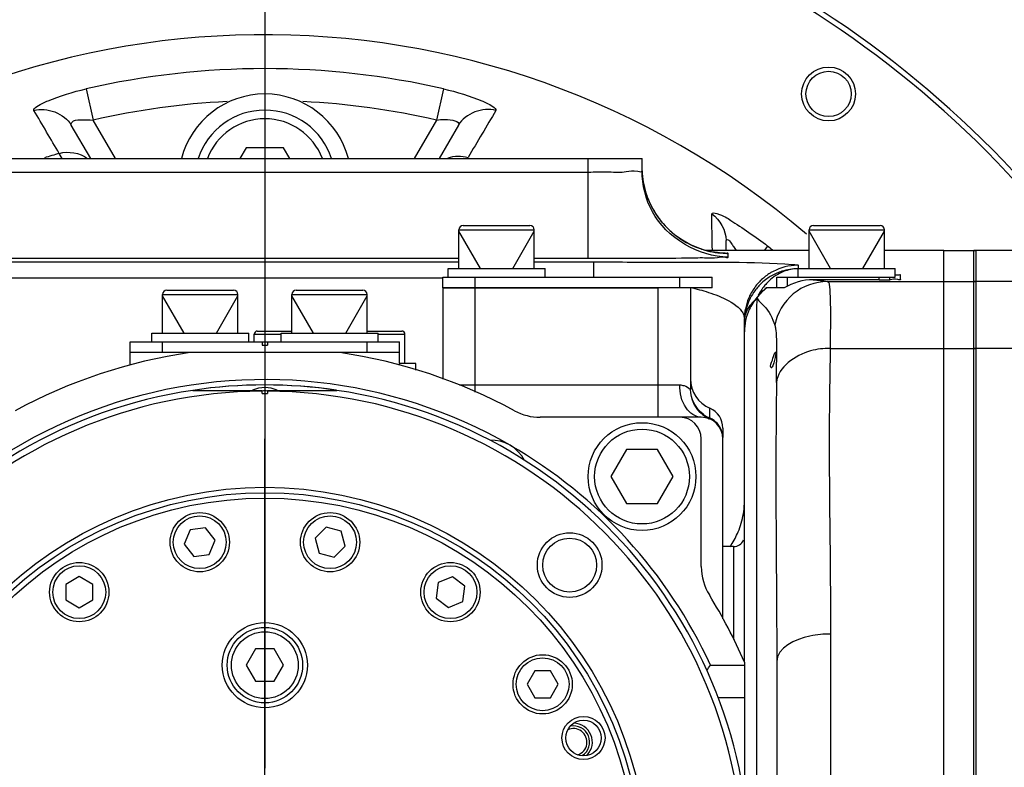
# Model space of a CAD drawing. Header units: millimetres. Extents: x 0 to 11890, y 0 to 8410.
# Tile 26 of 130: x 3399 to 3490, y 6014 to 6083. Entities that reach past the tile are written whole.
import ezdxf

# ---------------------------------------------------------------- set-up
doc = ezdxf.new("R2010")
doc.units = ezdxf.units.MM
doc.header["$LTSCALE"] = 653.95
doc.linetypes.add('CENTER', pattern=[0.6, 0.375, -0.075, 0.075, -0.075])
doc.layers.get('0').update_dxf_attribs({"linetype": 'CONTINUOUS'})
for name, color, linetype in [('204101000064_DXF_AXIS', 7, 'CONTINUOUS'), ('304102000094DXF_CONTINUOUS_LINE', 7, 'CONTINUOUS'), ('304102000106DXF_CONTINUOUS_LINE', 7, 'CONTINUOUS'), ('304102000129DXF_CONTINUOUS_LINE', 7, 'CONTINUOUS'), ('304104000095DXF_CONTINUOUS_LINE', 7, 'CONTINUOUS'), ('304104000405DXF_CONTINUOUS_LINE', 7, 'CONTINUOUS'), ('304104000576DXF_CONTINUOUS_LINE', 7, 'CONTINUOUS'), ('304104000648DXF_CONTINUOUS_LINE', 7, 'CONTINUOUS'), ('304105000031DXF_CONTINUOUS_LINE', 7, 'CONTINUOUS'), ('304105000344DXF_CONTINUOUS_LINE', 7, 'CONTINUOUS'), ('304105000355DXF_CONTINUOUS_LINE', 7, 'CONTINUOUS'), ('304106000105DXF_CONTINUOUS_LINE', 7, 'CONTINUOUS'), ('304302000096DXF_CONTINUOUS_LINE', 7, 'CONTINUOUS'), ('501023000020DXF_CONTINUOUS_LINE', 7, 'CONTINUOUS'), ('501023000039DXF_CONTINUOUS_LINE', 7, 'CONTINUOUS'), ('501023000061DXF_CONTINUOUS_LINE', 7, 'CONTINUOUS'), ('501023000094DXF_CONTINUOUS_LINE', 7, 'CONTINUOUS'), ('501023000104DXF_CONTINUOUS_LINE', 7, 'CONTINUOUS'), ('501023000133DXF_CONTINUOUS_LINE', 7, 'CONTINUOUS'), ('504001000007DXF_CONTINUOUS_LINE', 7, 'CONTINUOUS'), ('504001000008DXF_CONTINUOUS_LINE', 7, 'CONTINUOUS'), ('604007000001DXF_CONTINUOUS_LINE', 7, 'CONTINUOUS'), ('626001000001DXF_CONTINUOUS_LINE', 7, 'CONTINUOUS'), ('JISHUZILIAO_DXF_DIMENSION', 7, 'CONTINUOUS')]:
    doc.layers.add(name, color=color, linetype=linetype)
doc.styles.get("Standard").update_dxf_attribs({"font": 'txt', "width": 0.7})
doc.dimstyles.new('DIMSTYLE_1', dxfattribs={"dimtxt": 85, "dimasz": 60, "dimexe": 1, "dimexo": 0, "dimgap": 2.125, "dimtad": 1, "dimdsep": 46, "dimtxsty": 'Standard', "dimblk": '_FILLED', "dimblk1": '_FILLED', "dimblk2": '_FILLED', "dimcen": 0.09, "dimclrt": 5, "dimazin": 2, "dimtp": 0.5, "dimtm": 0.5, "dimtfac": 1, "dimtofl": 0, "dimtmove": 0, "dimatfit": 3, "dimldrblk": '_FILLED', "dimfxl": 1, "dimtolj": 1, "dimarcsym": 0})
doc.dimstyles.new('DIMSTYLE_2', dxfattribs={"dimtxt": 85, "dimasz": 60, "dimexe": 1, "dimexo": 0, "dimgap": 2.125, "dimtad": 1, "dimdec": 1, "dimdsep": 46, "dimtxsty": 'Standard', "dimblk": '_FILLED', "dimblk1": '_FILLED', "dimblk2": '_FILLED', "dimcen": 0.09, "dimclrt": 5, "dimazin": 2, "dimtp": 0.5, "dimtm": 0.5, "dimtfac": 1, "dimtdec": 1, "dimtofl": 0, "dimtmove": 0, "dimatfit": 3, "dimldrblk": '_FILLED', "dimfxl": 1, "dimtolj": 1, "dimarcsym": 0})

# ---------------------------------------------------------------- blocks, each defined once
blk = doc.blocks.new('_FILLED')
at = {"color": 0, "linetype": 'ByBlock'}
blk.add_solid([(0, 0), (-1, 0.1667), (-1, -0.1667)], dxfattribs=at)
blk = doc.blocks.new('*D3')
at = {"layer": 'JISHUZILIAO_DXF_DIMENSION', "color": 2, "linetype": 'Continuous', "transparency": 16777216}
for p, q in [((3179.262, 5612.381), (3179.262, 6179.472)), ((3179.262, 6169.472), (3300.262, 6169.472)), ((3421.262, 6169.472), (3300.262, 6169.472))]:
    blk.add_line(p, q, dxfattribs=at)
at = {"layer": 'JISHUZILIAO_DXF_DIMENSION', "color": 2, "linetype": 'Continuous', "transparency": 16777216, "xscale": 60, "yscale": 60, "zscale": 60, "rotation": 180}
blk.add_blockref('_FILLED', (3179.262, 6169.472), dxfattribs=at)
at = {"layer": 'JISHUZILIAO_DXF_DIMENSION', "color": 2, "linetype": 'Continuous', "transparency": 16777216, "xscale": 60, "yscale": 60, "zscale": 60}
blk.add_blockref('_FILLED', (3421.262, 6169.472), dxfattribs=at)
blk = doc.blocks.new('*D4')
at = {"layer": 'JISHUZILIAO_DXF_DIMENSION', "color": 2, "linetype": 'Continuous', "transparency": 16777216}
for p, q in [((3421.262, 6179.472), (3421.262, 6013.756)), ((3591.207, 5961.131), (3591.207, 6179.472)), ((3421.262, 6169.472), (3371.262, 6169.472)), ((3371.262, 6169.472), (3506.234, 6169.472)), ((3949.846, 6169.472), (3506.234, 6169.472)), ((3591.207, 6169.472), (3949.846, 6169.472))]:
    blk.add_line(p, q, dxfattribs=at)
at = {"layer": 'JISHUZILIAO_DXF_DIMENSION', "color": 2, "linetype": 'Continuous', "transparency": 16777216, "xscale": 60, "yscale": 60, "zscale": 60}
blk.add_blockref('_FILLED', (3421.262, 6169.472), dxfattribs=at)
at = {"layer": 'JISHUZILIAO_DXF_DIMENSION', "color": 2, "linetype": 'Continuous', "transparency": 16777216, "xscale": 60, "yscale": 60, "zscale": 60, "rotation": 180}
blk.add_blockref('_FILLED', (3591.207, 6169.472), dxfattribs=at)

msp = doc.modelspace()

# ---------------------------------------------------------------- linework, layer by layer
at = {"layer": '204101000064_DXF_AXIS', "color": 7, "linetype": 'CENTER'}
msp.add_line((3421.262, 6004.3), (3421.262, 6044.3), dxfattribs=at)
at = {"layer": '304102000094DXF_CONTINUOUS_LINE', "color": 9, "linetype": 'Continuous'}
for p, q in [((3404.676, 6076.775), (3405.339, 6073.879)), ((3437.848, 6076.775), (3437.185, 6073.879)), ((3407.406, 6070.3), (3405.339, 6073.879)), ((3437.185, 6073.879), (3435.119, 6070.3)), ((3402.445, 6070.3), (3402.183, 6070.781)), ((3451.262, 6061.058), (3451.262, 6070.3)), ((3391.262, 6069.057), (3451.263, 6069.057)), ((3467.918, 6062.188), (3467.597, 6061.789)), ((3383.262, 6060.716), (3439.262, 6060.716)), ((3391.262, 6061.058), (3439.262, 6061.058)), ((3446.262, 6061.058), (3451.262, 6061.058)), ((3446.262, 6060.716), (3451.762, 6060.716)), ((3451.762, 6060.716), (3451.762, 6059.3)), ((3464.262, 6061.168), (3464.262, 6061.511)), ((3470.762, 6060.086), (3470.726, 6060.086)), ((3470.762, 6060.413), (3470.762, 6060.086)), ((3383.262, 6059.233), (3437.762, 6059.233)), ((3473.467, 6058.894), (3484.262, 6058.894)), ((3466.916, 6056.26), (3466.933, 6057.432)), ((3466.916, 5952.204), (3466.916, 6056.26)), ((3473.725, 6052.684), (3484.262, 6052.684)), ((3473.762, 6026.189), (3473.762, 5982.41))]:
    msp.add_line(p, q, dxfattribs=at)
at = {"layer": '304102000094DXF_CONTINUOUS_LINE', "color": 7, "linetype": 'Continuous'}
for p, q in [((3405.096, 6070.3), (3403.296, 6073.418)), ((3439.228, 6073.418), (3437.428, 6070.3)), ((3386.262, 6070.3), (3456.262, 6070.3)), ((3456.262, 6069.167), (3456.262, 6070.3)), ((3456.321, 6068.544), (3456.283, 6069.169)), ((3456.497, 6067.588), (3456.321, 6068.544)), ((3456.78, 6066.68), (3456.497, 6067.588)), ((3464.054, 6061.789), (3464.054, 6062.709)), ((3471.762, 6061.789), (3462.192, 6061.789)), ((3484.262, 6061.789), (3478.762, 6061.789)), ((3484.262, 5946.81), (3484.262, 6061.789)), ((3478.262, 6059.063), (3472.137, 6059.063)), ((3480.262, 6059.096), (3480.262, 6059.509)), ((3468.762, 6058.3), (3467.839, 6058.3)), ((3469.455, 6058.3), (3469.263, 6058.3)), ((3466.217, 6056.3), (3466.207, 6056.3)), ((3465.762, 6023.587), (3465.762, 6055.413)), ((3468.762, 6023.625), (3468.762, 5984.974))]:
    msp.add_line(p, q, dxfattribs=at)
msp.add_lwpolyline([(3463.784, 6061.528), (3463.815, 6061.528), (3463.796, 6061.528), (3463.635, 6061.538), (3463.27, 6061.575), (3462.717, 6061.663), (3462.065, 6061.819), (3461.391, 6062.045), (3460.708, 6062.344), (3460.03, 6062.722), (3459.37, 6063.182), (3458.739, 6063.724), (3458.152, 6064.348), (3457.62, 6065.052), (3457.158, 6065.832), (3456.78, 6066.68)], dxfattribs=at)
for centre, radius, start, end in [((3421.262, 6004.3), 77.5, 49.58262, 131.90942), ((3470.755, 6055.105), 4.98, 107.89891, 113.57687), ((3470.768, 6055.05), 5.037, 90.48126, 107.85008), ((3470.764, 6055.086), 5.001, 125.93867, 132.63079), ((3470.768, 6055.077), 5.011, 113.58307, 125.90492), ((3478.29, 6163.795), 104.732, 269.98493, 270.54265), ((3470.781, 6055.077), 5.021, 143.99143, 161.93497), ((3470.779, 6055.07), 5.024, 132.62637, 143.91344), ((3470.862, 6054.321), 5.011, 127.43771, 134.20515), ((3470.77, 6054.214), 5.007, 140.31661, 147.87207), ((3470.86, 6054.321), 5.01, 134.18764, 140.91), ((3470.762, 6054.238), 5, 155.64902, 180), ((3470.798, 6055.08), 5.036, 162.03227, 176.27162), ((3470.769, 6054.212), 5.008, 147.84765, 155.36549), ((3470.72, 6055.086), 4.958, 176.28446, 179.99496)]:
    msp.add_arc(centre, radius, start, end, dxfattribs=at)
at = {"layer": '304102000094DXF_CONTINUOUS_LINE', "color": 9, "linetype": 'Continuous'}
for centre, radius, start, end in [((3421.262, 6004.3), 74.349, 77.10992, 102.89008), ((3421.262, 6004.3), 71.379, 92.81931, 102.89012), ((3421.262, 6004.3), 71.379, 77.10988, 87.1807), ((3421.262, 6004.3), 69.165, 106.01233, 107.20644), ((3464.323, 6069.522), 8.061, 182.47242, 197.27801), ((3464.195, 6069.486), 7.928, 197.31058, 198.55511), ((3464.275, 6069.517), 8.014, 198.58053, 210.56781), ((3464.245, 6069.5), 7.98, 210.57272, 215.56385), ((3464.215, 6069.479), 7.944, 215.56706, 216.57547), ((3464.305, 6069.554), 8.059, 216.62149, 233.59157), ((3464.23, 6069.464), 7.943, 233.6394, 234.4385), ((3464.277, 6069.54), 8.032, 234.4832, 251.57523), ((3464.237, 6069.442), 7.926, 251.62656, 252.3751), ((3464.273, 6069.572), 8.061, 252.40961, 266.56497), ((3421.262, 6004.3), 74.349, 50.68217, 51.13247), ((3464.263, 6069.441), 7.93, 266.58088, 269.99569), ((3470.764, 6055.412), 5.002, 117.75249, 121.50908), ((3470.789, 6056.342), 3.745, 90.41257, 92.99673), ((3470.762, 6055.52), 4.893, 90.00065, 91.14724), ((3470.741, 6055.434), 4.97, 134.99902, 137.26687), ((3470.739, 6055.436), 4.967, 133.30381, 134.99738), ((3470.777, 6055.392), 5.025, 121.51558, 133.28134), ((3470.786, 6055.395), 5.029, 137.29274, 150.72706), ((3471.219, 6055.616), 4.609, 136.48465, 141.67571), ((3470.792, 6055.407), 5.029, 157.57151, 168.95364), ((3470.723, 6055.431), 4.957, 151.75381, 157.52196), ((3470.756, 6055.414), 4.994, 150.74654, 151.76025), ((3470.768, 6055.409), 5.006, 168.9177, 179.9522), ((3279.705, 6051.322), 189.043, 359.45765, 0.03164), ((3458.772, 6038.471), 6.991, 350.59728, 358.63377), ((3457.068, 6039.198), 8.858, 326.18198, 327.61877)]:
    msp.add_arc(centre, radius, start, end, dxfattribs=at)
for points, knots in [([(3399.834, 6074.76), (3399.757, 6074.891), (3400.405, 6075.355), (3401.753, 6075.954), (3403.473, 6076.5), (3404.676, 6076.775)], [0, 0, 0, 0, 0.085331, 0.305427, 1, 1, 1, 1]), ([(3437.848, 6076.775), (3439.052, 6076.5), (3440.772, 6075.954), (3442.119, 6075.355), (3442.768, 6074.891), (3442.691, 6074.76)], [0, 0, 0, 0, 0.694572, 0.914669, 1, 1, 1, 1]), ([(3403.296, 6073.418), (3403.255, 6073.489), (3403.407, 6073.908), (3404.305, 6073.889), (3404.935, 6073.933), (3405.339, 6073.879)], [0, 0, 0, 0, 0.109084, 0.464737, 1, 1, 1, 1]), ([(3437.185, 6073.879), (3437.455, 6073.915), (3438.001, 6073.993), (3439.45, 6073.802), (3439.228, 6073.418)], [0, 0, 0, 0, 0.379959, 1, 1, 1, 1]), ([(3451.263, 6069.057), (3451.901, 6069.057), (3453.041, 6069.093), (3454.716, 6069.006), (3455.478, 6069.248), (3456.262, 6069.04), (3456.262, 6069.167)], [0, 0, 0, 0, 0.382523, 0.706777, 0.923503, 1, 1, 1, 1]), ([(3462.726, 6065.165), (3462.723, 6065.327), (3463.772, 6065.064), (3465.02, 6064.209), (3466.838, 6063.058), (3467.918, 6062.188)], [0, 0, 0, 0, 0.080091, 0.315936, 1, 1, 1, 1]), ([(3464.054, 6062.709), (3464.054, 6062.762), (3464.365, 6062.845), (3464.428, 6062.568), (3464.525, 6062.445)], [0, 0, 0, 0, 0.248988, 1, 1, 1, 1]), ([(3464.525, 6062.445), (3464.606, 6062.343), (3464.764, 6062.128), (3464.912, 6061.906), (3464.986, 6061.79)], [0, 0, 0, 0, 0.485601, 1, 1, 1, 1]), ([(3451.262, 6061.058), (3452.92, 6061.057), (3455.972, 6061.073), (3459.614, 6061.059), (3461.901, 6061.131), (3463.191, 6061.061), (3463.733, 6061.238), (3464.262, 6061.084), (3464.262, 6061.168)], [0, 0, 0, 0, 0.382585, 0.706959, 0.831332, 0.923769, 0.980712, 1, 1, 1, 1]), ([(3451.762, 6060.716), (3454.144, 6060.716), (3460.295, 6060.664), (3466.457, 6060.742), (3470.22, 6060.488)], [0, 0, 0, 0, 0.387029, 1, 1, 1, 1]), ([(3464.262, 6061.511), (3464.264, 6061.548), (3464.021, 6061.478), (3463.93, 6061.528), (3463.819, 6061.53)], [0, 0, 0, 0, 0.251616, 1, 1, 1, 1]), ([(3470.22, 6060.488), (3470.356, 6060.479), (3470.477, 6060.433), (3470.762, 6060.459), (3470.762, 6060.413)], [0, 0, 0, 0, 0.745026, 1, 1, 1, 1]), ([(3473.467, 6058.894), (3472.344, 6058.892), (3470.027, 6058.072), (3468.795, 6055.947), (3468.58, 6054.842)], [0, 0, 0, 0, 0.499289, 1, 1, 1, 1]), ([(3473.467, 6058.894), (3473.627, 6058.855), (3473.676, 6058.087), (3473.747, 6057.035), (3473.737, 6055.026), (3473.735, 6053.546), (3473.725, 6052.684)], [0, 0, 0, 0, 0.079268, 0.275518, 0.586402, 1, 1, 1, 1]), ([(3462.646, 6057.82), (3462.966, 6057.712), (3463.93, 6057.347), (3464.894, 6056.847), (3465.361, 6056.324)], [0, 0, 0, 0, 0.3251, 1, 1, 1, 1]), ([(3466.287, 6056.66), (3466.342, 6056.74), (3466.463, 6056.896), (3466.595, 6057.041), (3466.665, 6057.112)], [0, 0, 0, 0, 0.49337, 1, 1, 1, 1]), ([(3466.933, 6057.432), (3467.023, 6057.104), (3467.933, 6056.451), (3468.364, 6055.493), (3468.58, 6054.842)], [0, 0, 0, 0, 0.331643, 1, 1, 1, 1]), ([(3465.361, 6056.324), (3465.409, 6056.271), (3465.496, 6056.164), (3465.571, 6056.048), (3465.603, 6055.99)], [0, 0, 0, 0, 0.519139, 1, 1, 1, 1]), ([(3465.603, 6055.99), (3465.654, 6055.899), (3465.734, 6055.712), (3465.762, 6055.51), (3465.762, 6055.413)], [0, 0, 0, 0, 0.517038, 1, 1, 1, 1]), ([(3465.762, 6055.087), (3465.762, 6055.223), (3465.785, 6055.498), (3465.851, 6055.765), (3465.895, 6055.896)], [0, 0, 0, 0, 0.496759, 1, 1, 1, 1]), ([(3468.58, 6054.842), (3468.615, 6054.74), (3468.732, 6054.121), (3468.729, 6053.492), (3468.738, 6052.974)], [0, 0, 0, 0, 0.172752, 1, 1, 1, 1]), ([(3473.725, 6052.684), (3473.112, 6052.689), (3471.121, 6052.513), (3468.894, 6050.96), (3468.74, 6049.533)], [0, 0, 0, 0, 0.299412, 1, 1, 1, 1]), ([(3473.725, 6052.684), (3473.696, 6050.62), (3473.531, 6041.789), (3473.763, 6032.956), (3473.762, 6026.189)], [0, 0, 0, 0, 0.233782, 1, 1, 1, 1]), ([(3468.739, 6049.533), (3468.721, 6047.596), (3468.618, 6038.961), (3468.762, 6030.325), (3468.762, 6023.625)], [0, 0, 0, 0, 0.224263, 1, 1, 1, 1]), ([(3473.762, 6026.189), (3473.121, 6026.189), (3471.325, 6026.061), (3468.762, 6024.922), (3468.762, 6023.625)], [0, 0, 0, 0, 0.330818, 1, 1, 1, 1])]:
    msp.add_open_spline(points, degree=3, knots=knots, dxfattribs=at)
for points in [[(3399.834, 6074.76), (3401.016, 6075.125), (3402.677, 6074.49), (3403.296, 6073.418)], [(3402.183, 6070.781), (3401.399, 6072.107), (3400.616, 6073.433), (3399.834, 6074.76)], [(3442.691, 6074.76), (3441.508, 6075.125), (3439.847, 6074.49), (3439.228, 6073.418)], [(3442.691, 6074.76), (3441.835, 6073.31), (3440.979, 6071.86), (3440.122, 6070.411)], [(3402.183, 6070.781), (3403.035, 6071.03), (3404.093, 6070.848), (3404.805, 6070.318)], [(3464.262, 6061.168), (3461.529, 6061.168), (3458.519, 6062.964), (3457.221, 6065.369)], [(3462.726, 6065.165), (3463.502, 6064.651), (3464.054, 6063.64), (3464.054, 6062.709)], [(3462.793, 6061.792), (3462.77, 6062.916), (3462.748, 6064.04), (3462.726, 6065.165)], [(3470.664, 6060.412), (3469.897, 6060.396), (3469.114, 6060.195), (3468.435, 6059.838)], [(3470.593, 6060.081), (3470.122, 6060.057), (3469.648, 6059.938), (3469.218, 6059.745)], [(3469.218, 6059.745), (3468.717, 6059.52), (3468.255, 6059.187), (3467.877, 6058.789)], [(3472.137, 6059.063), (3472.581, 6059.013), (3473.027, 6058.974), (3473.467, 6058.894)], [(3460.941, 6058.301), (3461.516, 6058.165), (3462.086, 6058.009), (3462.646, 6057.82)], [(3467.603, 6058.474), (3467.392, 6058.208), (3467.209, 6057.919), (3467.051, 6057.618)], [(3465.895, 6055.896), (3465.986, 6056.168), (3466.122, 6056.426), (3466.287, 6056.66)], [(3468.738, 6052.974), (3468.746, 6052.458), (3468.748, 6051.942), (3468.748, 6051.427)], [(3465.181, 6035.658), (3465.407, 6036.193), (3465.574, 6036.757), (3465.668, 6037.329)], [(3464.548, 6034.454), (3464.791, 6034.837), (3465.005, 6035.24), (3465.181, 6035.658)]]:
    msp.add_open_spline(points, degree=3, dxfattribs=at)
at = {"layer": '304102000094DXF_CONTINUOUS_LINE', "color": 7, "linetype": 'Continuous'}
for points in [[(3438.256, 6070.367), (3438.842, 6070.576), (3439.524, 6070.581), (3440.122, 6070.411)], [(3457.221, 6065.369), (3456.601, 6066.518), (3456.262, 6067.862), (3456.262, 6069.167)], [(3472.137, 6059.063), (3471.208, 6059.063), (3470.245, 6058.79), (3469.455, 6058.3)], [(3467.839, 6058.3), (3467.503, 6058.05), (3467.196, 6057.756), (3466.931, 6057.432)], [(3466.931, 6057.432), (3466.646, 6057.089), (3466.403, 6056.705), (3466.217, 6056.3)]]:
    msp.add_open_spline(points, degree=3, dxfattribs=at)
for points, knots in [([(3480.262, 6059.096), (3480.262, 6059.008), (3479.729, 6059.179), (3479.521, 6059.07), (3479.282, 6059.067)], [0, 0, 0, 0, 0.267036, 1, 1, 1, 1]), ([(3479.787, 6059.528), (3479.904, 6059.526), (3480.005, 6059.474), (3480.262, 6059.55), (3480.262, 6059.509)], [0, 0, 0, 0, 0.739069, 1, 1, 1, 1]), ([(3468.588, 6052.278), (3468.796, 6052.624), (3468.608, 6051.589), (3468.286, 6050.824), (3468.245, 6050.892)], [0, 0, 0, 0, 0.834622, 1, 1, 1, 1]), ([(3468.245, 6050.892), (3468.123, 6051.095), (3468.422, 6051.612), (3468.464, 6052.071), (3468.588, 6052.278)], [0, 0, 0, 0, 0.495445, 1, 1, 1, 1])]:
    msp.add_open_spline(points, degree=3, knots=knots, dxfattribs=at)
at = {"layer": '304102000106DXF_CONTINUOUS_LINE', "color": 7, "linetype": 'Continuous'}
for p, q in [((3437.762, 6058.3), (3437.762, 6049.835)), ((3437.762, 6058.3), (3457.762, 6058.3)), ((3460.762, 6058.3), (3460.762, 6048.889)), ((3408.762, 6051.3), (3408.762, 6052.3)), ((3433.762, 6051.3), (3433.762, 6052.3)), ((3461.762, 6046.3), (3459.762, 6046.3)), ((3463.762, 6045.3), (3463.762, 6044.427)), ((3463.762, 6027.613), (3463.762, 6044.3))]:
    msp.add_line(p, q, dxfattribs=at)
at = {"layer": '304102000106DXF_CONTINUOUS_LINE', "color": 9, "linetype": 'Continuous'}
for p, q in [((3440.762, 6048.63), (3440.762, 6058.3)), ((3457.762, 6046.3), (3457.762, 6058.3)), ((3439.337, 6049.3), (3459.762, 6049.3)), ((3460.747, 6048.895), (3460.761, 6048.883)), ((3460.755, 6048.888), (3460.761, 6048.883)), ((3460.761, 6048.883), (3460.762, 6048.889)), ((3462.562, 6046.154), (3462.562, 6047.133))]:
    msp.add_line(p, q, dxfattribs=at)
at = {"layer": '304102000106DXF_CONTINUOUS_LINE', "color": 7, "linetype": 'Continuous'}
for centre, radius, start, end in [((3403.762, 6051.3), 5, 358.29826, 360), ((3438.762, 6051.3), 5, 180, 181.70174), ((3463.762, 6049.882), 3, 180, 246.42182), ((3461.762, 6045.3), 2, 0, 66.42182), ((3461.762, 6044.3), 2, 0, 90)]:
    msp.add_arc(centre, radius, start, end, dxfattribs=at)
at = {"layer": '304102000106DXF_CONTINUOUS_LINE', "color": 9, "linetype": 'Continuous'}
for centre, radius, start, end in [((3463.77, 6048.897), 3.016, 231.82273, 245.0538), ((3463.767, 6048.924), 3.021, 232.06153, 245.36896), ((3463.752, 6049.005), 3.027, 233.76547, 246.35039), ((3463.747, 6048.882), 2.975, 245.39522, 246.52961), ((3463.744, 6048.989), 3.009, 246.35836, 246.87019), ((3461.777, 6044.383), 1.999, 65.86251, 66.86995), ((3461.831, 6044.425), 1.931, 0.05995, 16.9013)]:
    msp.add_arc(centre, radius, start, end, dxfattribs=at)
for points, knots in [([(3461.762, 6046.3), (3461.207, 6046.3), (3460.002, 6047.234), (3459.762, 6048.566), (3459.762, 6049.3)], [0, 0, 0, 0, 0.430704, 1, 1, 1, 1]), ([(3459.762, 6049.3), (3459.896, 6049.3), (3460.261, 6049.239), (3460.582, 6049.04), (3460.755, 6048.888)], [0, 0, 0, 0, 0.367053, 1, 1, 1, 1])]:
    msp.add_open_spline(points, degree=3, knots=knots, dxfattribs=at)
for points in [[(3461.905, 6046.526), (3461.219, 6047.066), (3460.761, 6048.009), (3460.761, 6048.883)], [(3461.962, 6046.563), (3461.259, 6047.079), (3460.769, 6048.017), (3460.762, 6048.89)], [(3461.91, 6046.542), (3461.223, 6047.077), (3460.762, 6048.018), (3460.762, 6048.889)], [(3463.679, 6044.987), (3463.52, 6045.507), (3463.091, 6045.985), (3462.594, 6046.207)]]:
    msp.add_open_spline(points, degree=3, dxfattribs=at)
at = {"layer": '304102000129DXF_CONTINUOUS_LINE', "color": 7, "linetype": 'Continuous'}
for p in [(3487.062, 5946.81), (3494.062, 6061.789)]:
    msp.add_line(p, (3487.062, 6061.789), dxfattribs=at)
at = {"layer": '304102000129DXF_CONTINUOUS_LINE', "color": 9, "linetype": 'Continuous'}
for p, q in [((3494.062, 6058.894), (3487.062, 6058.894)), ((3494.062, 6052.684), (3487.062, 6052.684))]:
    msp.add_line(p, q, dxfattribs=at)
at = {"layer": '304104000095DXF_CONTINUOUS_LINE', "color": 7, "linetype": 'Continuous'}
for radius in [2.5, 2.1]:
    msp.add_circle((3473.575, 6076.302), radius, dxfattribs=at)
for radius, start, end in [(95, 37.18922, 142.68995), (94.5, 37.41639, 142.45033)]:
    msp.add_arc((3421.262, 6004.3), radius, start, end, dxfattribs=at)
at = {"layer": '304104000405DXF_CONTINUOUS_LINE', "color": 7, "linetype": 'Continuous'}
msp.add_line((3464.762, 6034.3), (3463.762, 6034.3), dxfattribs=at)
at = {"layer": '304104000405DXF_CONTINUOUS_LINE', "color": 9, "linetype": 'Continuous'}
msp.add_line((3464.762, 6034.3), (3464.762, 6025.683), dxfattribs=at)
at = {"layer": '304104000405DXF_CONTINUOUS_LINE', "color": 7, "linetype": 'Continuous'}
msp.add_arc((3464.762, 6035.3), 1, 270, 337.5, dxfattribs=at)
at = {"layer": '304104000576DXF_CONTINUOUS_LINE', "color": 7, "linetype": 'Continuous'}
for p, q in [((3459.762, 6046.3), (3446.821, 6046.3)), ((3461.762, 6032.442), (3461.762, 6044.3)), ((3462.605, 6023.3), (3465.762, 6023.3)), ((3465.762, 6023.587), (3465.762, 6010.725)), ((3463.322, 6020.3), (3465.762, 6020.3))]:
    msp.add_line(p, q, dxfattribs=at)
for centre, radius, start, end in [((3421.262, 6004.3), 48.5, 98.23428, 118.53749), ((3421.262, 6004.3), 48.5, 61.46251, 81.76572), ((3421.262, 6004.3), 45.5, 60, 155.31785), ((3421.262, 6004.3), 45, 81.45176, 98.54832), ((3446.821, 6051.3), 5, 241.46251, 270), ((3459.762, 6044.3), 2, 0, 90), ((3442.262, 6040.673), 3.5, 27.78874, 92.21126), ((3421.262, 6004.3), 45.5, 24.68213, 59.96004), ((3466.762, 6032.442), 5, 180, 211.73747), ((3421.262, 6004.3), 48.5, 23.43299, 31.73747), ((3321.807, 6113.547), 167.239, 327.13783, 327.34147)]:
    msp.add_arc(centre, radius, start, end, dxfattribs=at)
at = {"layer": '304104000648DXF_CONTINUOUS_LINE', "color": 7, "linetype": 'Continuous'}
for p, q in [((3414.573, 6048.8), (3421.012, 6048.8)), ((3421.012, 6048.5), (3421.012, 6048.8)), ((3421.512, 6048.8), (3421.512, 6048.5)), ((3421.512, 6048.8), (3427.952, 6048.8)), ((3421.012, 6048.5), (3421.512, 6048.5))]:
    msp.add_line(p, q, dxfattribs=at)
for centre, radius in [((3421.262, 6004.3), 35.5), ((3421.262, 6004.3), 35), ((3449.546, 6032.584), 3), ((3449.546, 6032.584), 2.5), ((3450.826, 6016.545), 2), ((3450.826, 6016.545), 1.65)]:
    msp.add_circle(centre, radius, dxfattribs=at)
at = {"layer": '304104000648DXF_CONTINUOUS_LINE', "color": 9, "linetype": 'Continuous'}
msp.add_circle((3421.262, 6004.3), 34.5, dxfattribs=at)
at = {"layer": '304104000648DXF_CONTINUOUS_LINE', "color": 7, "linetype": 'Continuous'}
for radius, start, end in [(45, 98.54908, 81.45092), (44.423, 90.32245, 89.67755)]:
    msp.add_arc((3421.262, 6004.3), radius, start, end, dxfattribs=at)
at = {"layer": '304105000031DXF_CONTINUOUS_LINE', "color": 7, "linetype": 'Continuous'}
msp.add_circle((3421.262, 6023.3), 3.95, dxfattribs=at)
at = {"layer": '304105000344DXF_CONTINUOUS_LINE', "color": 7, "linetype": 'Continuous'}
for p, q in [((3437.762, 6058.3), (3437.762, 6059.3)), ((3437.762, 6059.3), (3462.762, 6059.3)), ((3462.762, 6058.3), (3462.762, 6059.3)), ((3462.762, 6058.3), (3437.762, 6058.3)), ((3408.762, 6052.3), (3408.762, 6053.3)), ((3408.762, 6053.3), (3433.762, 6053.3)), ((3421.012, 6053.3), (3421.012, 6053)), ((3421.012, 6053), (3421.512, 6053)), ((3421.512, 6053.3), (3421.512, 6053)), ((3433.762, 6052.3), (3433.762, 6053.3)), ((3433.762, 6052.3), (3408.762, 6052.3))]:
    msp.add_line(p, q, dxfattribs=at)
at = {"layer": '304105000344DXF_CONTINUOUS_LINE', "color": 9, "linetype": 'Continuous'}
for p, q in [((3440.762, 6058.3), (3440.762, 6059.3)), ((3459.762, 6058.3), (3459.762, 6059.3)), ((3411.762, 6052.3), (3411.762, 6053.3)), ((3430.762, 6052.3), (3430.762, 6053.3))]:
    msp.add_line(p, q, dxfattribs=at)
at = {"layer": '304105000355DXF_CONTINUOUS_LINE', "color": 7, "linetype": 'Continuous'}
for p, q in [((3468.762, 6058.3), (3468.762, 6059.3)), ((3468.762, 6059.3), (3479.262, 6059.3)), ((3479.262, 6059.068), (3479.262, 6059.3)), ((3469.263, 6058.3), (3468.762, 6058.3))]:
    msp.add_line(p, q, dxfattribs=at)
at = {"layer": '304105000355DXF_CONTINUOUS_LINE', "color": 9, "linetype": 'Continuous'}
for p, q in [((3469.762, 6058.453), (3469.762, 6059.3)), ((3478.262, 6059.063), (3478.262, 6059.3))]:
    msp.add_line(p, q, dxfattribs=at)
at = {"layer": '304106000105DXF_CONTINUOUS_LINE', "color": 7, "linetype": 'Continuous'}
for p, q in [((3484.262, 5946.81), (3484.262, 6061.789)), ((3484.262, 6061.789), (3487.262, 6061.789)), ((3487.262, 5946.81), (3487.262, 6061.789))]:
    msp.add_line(p, q, dxfattribs=at)
at = {"layer": '304106000105DXF_CONTINUOUS_LINE', "color": 9, "linetype": 'Continuous'}
for p, q in [((3484.262, 6058.894), (3487.262, 6058.894)), ((3484.262, 6052.684), (3487.262, 6052.684))]:
    msp.add_line(p, q, dxfattribs=at)
at = {"layer": '304302000096DXF_CONTINUOUS_LINE', "color": 7, "linetype": 'Continuous'}
for centre, radius, start, end in [((3421.262, 6004.3), 45, 81.54169, 98.5492), ((3449.902, 6016.163), 1.75, 316.25734, 88.84229), ((3449.902, 6016.163), 1.25, 288.0146, 115.79619), ((3449.902, 6016.163), 1.5, 303.11816, 101.65414)]:
    msp.add_arc(centre, radius, start, end, dxfattribs=at)
at = {"layer": '501023000020DXF_CONTINUOUS_LINE', "color": 7, "linetype": 'Continuous'}
for p, q in [((3439.262, 6060.1), (3439.262, 6063.7)), ((3439.662, 6064.1), (3445.862, 6064.1)), ((3446.262, 6060.1), (3446.262, 6063.7)), ((3471.762, 6060.1), (3471.762, 6063.7)), ((3472.162, 6064.1), (3478.362, 6064.1)), ((3478.762, 6060.1), (3478.762, 6063.7)), ((3412.162, 6058.1), (3418.362, 6058.1)), ((3424.162, 6058.1), (3430.362, 6058.1)), ((3411.762, 6054.1), (3411.762, 6057.7)), ((3418.762, 6054.1), (3418.762, 6057.7)), ((3423.762, 6054.1), (3423.762, 6057.7)), ((3430.762, 6054.1), (3430.762, 6057.7))]:
    msp.add_line(p, q, dxfattribs=at)
at = {"layer": '501023000020DXF_CONTINUOUS_LINE', "color": 9, "linetype": 'Continuous'}
for p, q in [((3439.262, 6063.7), (3446.262, 6063.7)), ((3471.762, 6063.7), (3478.762, 6063.7)), ((3411.762, 6057.7), (3418.762, 6057.7)), ((3423.762, 6057.7), (3430.762, 6057.7))]:
    msp.add_line(p, q, dxfattribs=at)
at = {"layer": '501023000020DXF_CONTINUOUS_LINE', "color": 2, "linetype": 'Continuous'}
for p, q in [((3441.262, 6060.1), (3439.262, 6063.564)), ((3444.262, 6060.1), (3446.262, 6063.564)), ((3473.762, 6060.1), (3471.762, 6063.564)), ((3476.762, 6060.1), (3478.762, 6063.564)), ((3413.762, 6054.1), (3411.762, 6057.564)), ((3416.762, 6054.1), (3418.762, 6057.564)), ((3425.762, 6054.1), (3423.762, 6057.564)), ((3428.762, 6054.1), (3430.762, 6057.564))]:
    msp.add_line(p, q, dxfattribs=at)
at = {"layer": '501023000020DXF_CONTINUOUS_LINE', "color": 7, "linetype": 'Continuous'}
for centre, start, end in [((3439.662, 6063.7), 90, 180), ((3445.862, 6063.7), 0, 90), ((3472.162, 6063.7), 90, 180), ((3478.362, 6063.7), 0, 90), ((3412.162, 6057.7), 90, 180), ((3418.362, 6057.7), 0, 90), ((3424.162, 6057.7), 90, 180), ((3430.362, 6057.7), 0, 90)]:
    msp.add_arc(centre, 0.4, start, end, dxfattribs=at)
at = {"layer": '501023000039DXF_CONTINUOUS_LINE', "color": 7, "linetype": 'Continuous'}
for p, q in [((3454.819, 6043.3), (3453.375, 6040.8)), ((3457.706, 6043.3), (3454.819, 6043.3)), ((3459.149, 6040.8), (3457.706, 6043.3)), ((3453.375, 6040.8), (3454.819, 6038.3)), ((3457.706, 6038.3), (3459.149, 6040.8)), ((3454.819, 6038.3), (3457.706, 6038.3))]:
    msp.add_line(p, q, dxfattribs=at)
msp.add_circle((3456.262, 6040.8), 5, dxfattribs=at)
at = {"layer": '501023000039DXF_CONTINUOUS_LINE', "color": 9, "linetype": 'Continuous'}
msp.add_circle((3456.262, 6040.8), 4.4, dxfattribs=at)
at = {"layer": '501023000061DXF_CONTINUOUS_LINE', "color": 7, "linetype": 'Continuous'}
msp.add_arc((3421.262, 6046.3), 2.75, 65.48621, 114.51714, dxfattribs=at)
at = {"layer": '501023000061DXF_CONTINUOUS_LINE', "color": 9, "linetype": 'Continuous'}
msp.add_arc((3421.262, 6046.3), 2.45, 84.1155, 95.88539, dxfattribs=at)
at = {"layer": '501023000094DXF_CONTINUOUS_LINE', "color": 7, "linetype": 'Continuous'}
for p, q in [((3415.767, 6036.037), (3414.336, 6035.849)), ((3416.645, 6034.892), (3415.767, 6036.037)), ((3426.936, 6036.098), (3425.916, 6035.077)), ((3428.331, 6035.724), (3426.936, 6036.098)), ((3414.336, 6035.849), (3413.783, 6034.515)), ((3428.704, 6034.33), (3428.331, 6035.724)), ((3413.783, 6034.515), (3414.662, 6033.37)), ((3416.093, 6033.559), (3416.645, 6034.892)), ((3425.916, 6035.077), (3426.289, 6033.683)), ((3427.684, 6033.31), (3428.704, 6034.33)), ((3414.662, 6033.37), (3416.093, 6033.559)), ((3426.289, 6033.683), (3427.684, 6033.31)), ((3404.04, 6031.518), (3402.79, 6030.797)), ((3405.29, 6030.797), (3404.04, 6031.518)), ((3438.673, 6031.506), (3437.34, 6030.954)), ((3439.818, 6030.627), (3438.673, 6031.506)), ((3402.79, 6030.797), (3402.79, 6029.353)), ((3405.29, 6029.353), (3405.29, 6030.797)), ((3437.34, 6030.954), (3437.151, 6029.523)), ((3439.63, 6029.196), (3439.818, 6030.627)), ((3402.79, 6029.353), (3404.04, 6028.632)), ((3404.04, 6028.632), (3405.29, 6029.353)), ((3437.151, 6029.523), (3438.296, 6028.644)), ((3438.296, 6028.644), (3439.63, 6029.196)), ((3446.316, 6022.772), (3445.594, 6021.522)), ((3447.759, 6022.772), (3446.316, 6022.772)), ((3448.481, 6021.522), (3447.759, 6022.772)), ((3445.594, 6021.522), (3446.316, 6020.272)), ((3447.759, 6020.272), (3448.481, 6021.522)), ((3446.316, 6020.272), (3447.759, 6020.272))]:
    msp.add_line(p, q, dxfattribs=at)
for centre in [(3415.214, 6034.704), (3427.31, 6034.704), (3404.04, 6030.075), (3438.485, 6030.075), (3447.038, 6021.522)]:
    msp.add_circle(centre, 2.75, dxfattribs=at)
at = {"layer": '501023000094DXF_CONTINUOUS_LINE', "color": 9, "linetype": 'Continuous'}
for centre in [(3415.214, 6034.704), (3427.31, 6034.704), (3404.04, 6030.075), (3438.485, 6030.075), (3447.038, 6021.522)]:
    msp.add_circle(centre, 2.45, dxfattribs=at)
at = {"layer": '501023000104DXF_CONTINUOUS_LINE', "color": 7, "linetype": 'Continuous'}
for p, q in [((3419.53, 6071.3), (3418.953, 6070.3)), ((3422.994, 6071.3), (3419.53, 6071.3)), ((3423.572, 6070.3), (3422.994, 6071.3))]:
    msp.add_line(p, q, dxfattribs=at)
msp.add_arc((3421.262, 6068.3), 6.5, 17.93008, 162.06898, dxfattribs=at)
at = {"layer": '501023000104DXF_CONTINUOUS_LINE', "color": 9, "linetype": 'Continuous'}
msp.add_arc((3421.262, 6068.3), 5.7, 20.57844, 159.4223, dxfattribs=at)
at = {"layer": '501023000133DXF_CONTINUOUS_LINE', "color": 7, "linetype": 'Continuous'}
for p, q in [((3420.396, 6024.8), (3419.53, 6023.3)), ((3422.128, 6024.8), (3420.396, 6024.8)), ((3422.994, 6023.3), (3422.128, 6024.8)), ((3419.53, 6023.3), (3420.396, 6021.8)), ((3422.128, 6021.8), (3422.994, 6023.3)), ((3420.396, 6021.8), (3422.128, 6021.8))]:
    msp.add_line(p, q, dxfattribs=at)
msp.add_circle((3421.262, 6023.3), 3.5, dxfattribs=at)
at = {"layer": '501023000133DXF_CONTINUOUS_LINE', "color": 9, "linetype": 'Continuous'}
msp.add_circle((3421.262, 6023.3), 3.1, dxfattribs=at)
at = {"layer": '504001000007DXF_CONTINUOUS_LINE', "color": 7, "linetype": 'Continuous'}
for p, q in [((3438.262, 6059.3), (3438.262, 6060.1)), ((3438.262, 6060.1), (3447.262, 6060.1)), ((3447.262, 6059.3), (3447.262, 6060.1)), ((3470.762, 6059.3), (3470.762, 6060.1)), ((3470.762, 6060.1), (3479.762, 6060.1)), ((3479.762, 6059.3), (3479.762, 6060.1)), ((3479.262, 6059.3), (3479.762, 6059.3)), ((3410.762, 6053.3), (3410.762, 6054.1)), ((3410.762, 6054.1), (3419.762, 6054.1)), ((3419.762, 6053.3), (3419.762, 6054.1)), ((3422.762, 6053.3), (3422.762, 6054.1)), ((3422.762, 6054.1), (3431.762, 6054.1)), ((3431.762, 6053.3), (3431.762, 6054.1))]:
    msp.add_line(p, q, dxfattribs=at)
at = {"layer": '504001000008DXF_CONTINUOUS_LINE', "color": 7, "linetype": 'Continuous'}
msp.add_arc((3421.262, 6068.3), 8, 14.50406, 165.49594, dxfattribs=at)
at = {"layer": '604007000001DXF_CONTINUOUS_LINE', "color": 7, "linetype": 'Continuous'}
for p, q in [((3435.262, 6051.3), (3433.779, 6051.3)), ((3435.262, 6050.666), (3435.262, 6051.3))]:
    msp.add_line(p, q, dxfattribs=at)
at = {"layer": '626001000001DXF_CONTINUOUS_LINE', "color": 7, "linetype": 'Continuous'}
for p, q in [((3420.562, 6054.3), (3423.762, 6054.3)), ((3430.762, 6054.3), (3433.962, 6054.3)), ((3420.262, 6053.3), (3420.262, 6054)), ((3434.262, 6051.3), (3434.262, 6054))]:
    msp.add_line(p, q, dxfattribs=at)
at = {"layer": '626001000001DXF_CONTINUOUS_LINE', "color": 9, "linetype": 'Continuous'}
for p, q in [((3420.262, 6054), (3422.762, 6054)), ((3431.762, 6054), (3434.262, 6054))]:
    msp.add_line(p, q, dxfattribs=at)
at = {"layer": '626001000001DXF_CONTINUOUS_LINE', "color": 7, "linetype": 'Continuous'}
for centre, start, end in [((3420.562, 6054), 90, 180), ((3433.962, 6054), 0, 90)]:
    msp.add_arc(centre, 0.3, start, end, dxfattribs=at)

# ---------------------------------------------------------------- dimensions: what is measured, and where the dimension line sits
at = {"layer": 'JISHUZILIAO_DXF_DIMENSION', "color": 2, "linetype": 'Continuous'}
dim = msp.add_linear_dim(base=(3179.262, 6169.472), p1=(3421.262, 6295.438), p2=(3179.262, 5612.381), angle=180, dimstyle='DIMSTYLE_1', dxfattribs=at)
dim.commit()
dim.dimension.update_dxf_attribs({"geometry": '*D3', "text_midpoint": (3211.012, 6169.472), "dimtype": 160})
dim = msp.add_linear_dim(base=(3591.207, 6169.472), p1=(3421.262, 6013.756), p2=(3591.207, 5961.131), dimstyle='DIMSTYLE_2', dxfattribs=at)
dim.commit()
dim.dimension.update_dxf_attribs({"geometry": '*D4', "text_midpoint": (3652.346, 6169.472), "dimtype": 160})

doc.saveas('drawing.dxf')
